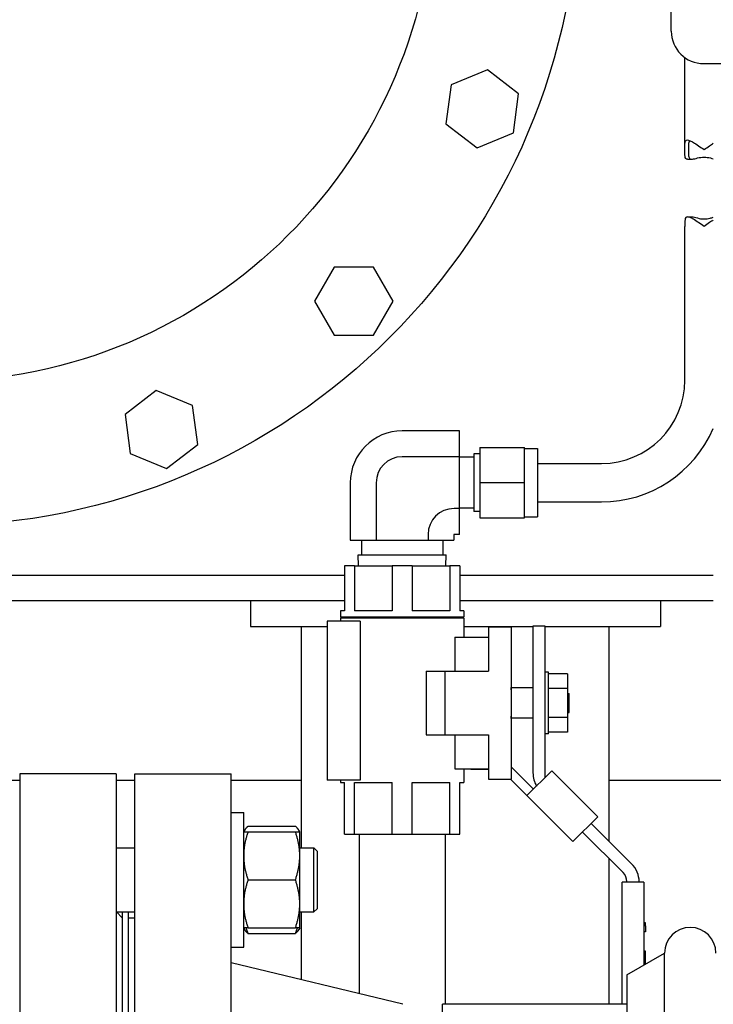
# Model space of a CAD drawing. Header units: inches. Extents: x 24 to 1128, y -58 to 748.
# Tile 108 of 256: x 221.85 to 228.61, y 202.61 to 212.22. Entities that reach past the tile are written whole.
import ezdxf

# ---------------------------------------------------------------- set-up
doc = ezdxf.new("R2010")
doc.units = ezdxf.units.IN
doc.header["$LTSCALE"] = 32
doc.header["$MEASUREMENT"] = 0
doc.layers.add('Visible (ANSI)', color=7, linetype='Continuous', lineweight=30)

msp = doc.modelspace()

# ---------------------------------------------------------------- linework, layer by layer
at = {"layer": 'Visible (ANSI)'}
for p, q in [((228.20417, 212.10561), (228.20417, 212.99961)), ((228.33704, 210.94867), (228.33704, 211.84706)), ((228.52217, 211.78761), (229.14007, 211.78761)), ((226.41094, 211.72634), (226.05676, 211.57963)), ((226.71508, 211.49297), (226.41094, 211.72634)), ((226.05676, 211.57963), (226.00672, 211.19955)), ((226.66504, 211.11288), (226.71508, 211.49297)), ((226.00672, 211.19955), (226.31086, 210.96618)), ((226.31086, 210.96618), (226.66504, 211.11288)), ((228.36216, 210.85492), (228.40426, 210.85492)), ((228.36216, 210.29242), (228.40426, 210.29242)), ((228.33704, 208.69867), (228.33704, 210.19867)), ((224.91599, 209.80267), (224.72431, 209.47067)), ((225.29935, 209.80267), (224.91599, 209.80267)), ((225.49103, 209.47067), (225.29935, 209.80267)), ((224.72431, 209.47067), (224.91599, 209.13867)), ((225.29935, 209.13867), (225.49103, 209.47067)), ((224.91599, 209.13867), (225.29935, 209.13867)), ((223.18204, 208.59752), (222.8779, 208.36415)), ((223.53622, 208.45082), (223.18204, 208.59752)), ((223.58626, 208.07073), (223.53622, 208.45082)), ((222.8779, 208.36415), (222.92794, 207.98406)), ((226.1397, 208.20385), (225.57967, 208.20385)), ((226.1397, 207.95126), (226.1397, 208.20385)), ((223.28212, 207.83736), (223.58626, 208.07073)), ((226.33654, 208.04267), (226.33654, 207.69867)), ((226.33654, 208.04267), (226.77356, 208.04267)), ((226.77356, 207.69867), (226.77356, 208.04267)), ((226.77356, 208.03267), (226.89954, 208.03267)), ((226.89954, 208.03267), (226.89954, 207.36467)), ((222.92794, 207.98406), (223.28212, 207.83736)), ((226.1397, 207.95126), (225.57967, 207.95126)), ((226.1397, 207.44608), (226.1397, 207.95126)), ((226.27749, 207.94617), (226.1397, 207.94617)), ((226.27749, 207.97927), (226.27749, 207.41807)), ((226.33654, 207.97927), (226.27749, 207.97927)), ((226.89954, 207.88617), (227.52454, 207.88617)), ((225.07436, 207.69854), (225.07436, 207.13867)), ((225.32695, 207.69854), (225.32695, 207.13867)), ((226.33654, 207.69867), (226.33654, 207.35467)), ((226.33654, 207.69867), (226.77356, 207.69867)), ((226.77356, 207.35467), (226.77356, 207.69867)), ((226.1397, 207.44608), (226.08564, 207.44608)), ((226.27749, 207.45117), (226.1397, 207.45117)), ((226.1397, 207.19349), (226.1397, 207.44608)), ((226.89954, 207.51117), (227.52454, 207.51117)), ((226.33654, 207.41807), (226.27749, 207.41807)), ((226.33654, 207.35467), (226.77356, 207.35467)), ((226.77356, 207.36467), (226.89954, 207.36467)), ((225.07436, 207.13867), (225.32695, 207.13867)), ((225.1832, 207.13867), (225.1832, 206.99567)), ((225.32695, 207.13867), (225.83226, 207.13867)), ((225.83226, 207.1927), (225.83226, 207.13867)), ((225.83226, 207.13867), (226.08485, 207.13867)), ((225.9762, 207.13867), (225.9762, 206.99567)), ((226.08485, 207.1927), (226.08485, 207.13867)), ((226.1397, 207.19349), (226.08564, 207.19349)), ((225.15048, 206.99567), (226.00893, 206.99567)), ((225.15382, 206.88867), (225.15048, 206.99567)), ((226.00558, 206.88867), (226.00893, 206.99567)), ((225.11513, 206.88867), (225.01717, 206.88867)), ((225.01717, 206.88867), (225.01717, 206.44667)), ((225.11513, 206.88867), (225.11513, 206.44667)), ((225.11513, 206.88867), (225.48171, 206.88867)), ((225.67763, 206.88867), (225.48171, 206.88867)), ((225.48171, 206.88867), (225.48171, 206.44667)), ((225.67763, 206.88867), (225.67763, 206.44667)), ((225.67763, 206.88867), (226.04421, 206.88867)), ((226.14217, 206.88867), (226.04421, 206.88867)), ((226.04421, 206.88867), (226.04421, 206.44667)), ((226.14217, 206.88867), (226.14217, 206.44667)), ((220.14217, 206.79617), (225.01717, 206.79617)), ((226.14217, 206.79617), (228.61462, 206.79617)), ((225.01717, 206.54617), (220.14217, 206.54617)), ((224.09967, 206.54617), (224.09967, 206.29617)), ((228.61462, 206.54617), (226.14217, 206.54617)), ((228.09967, 206.54617), (228.09967, 206.29617)), ((225.01717, 206.44667), (224.97867, 206.44667)), ((224.97867, 206.44667), (224.97867, 206.38667)), ((226.18067, 206.38667), (224.97867, 206.38667)), ((226.18067, 206.37667), (224.97867, 206.37667)), ((224.97867, 206.37667), (224.97867, 206.34667)), ((224.98467, 206.38667), (224.98467, 206.37667)), ((225.48171, 206.44667), (225.11513, 206.44667)), ((226.04421, 206.44667), (225.67763, 206.44667)), ((226.18067, 206.44667), (226.14217, 206.44667)), ((226.17467, 206.38667), (226.17467, 206.37667)), ((226.18067, 206.44667), (226.18067, 206.38667)), ((226.18067, 206.37667), (226.18067, 206.19167)), ((224.09967, 206.29617), (224.84867, 206.29617)), ((224.59967, 204.13517), (224.59967, 206.29617)), ((225.17028, 206.34667), (224.84867, 206.34667)), ((224.84867, 206.34667), (224.84867, 204.79667)), ((225.17028, 206.34667), (225.17028, 204.79667)), ((226.18067, 206.29617), (226.85567, 206.29617)), ((226.42167, 206.29067), (226.64367, 206.29067)), ((226.42167, 206.29067), (226.42167, 205.86067)), ((226.64367, 206.29067), (226.64367, 204.80667)), ((226.97527, 206.29867), (226.85567, 206.29867)), ((226.85567, 206.29867), (226.85567, 204.86626)), ((226.97527, 204.82321), (226.97527, 206.29867)), ((226.97527, 206.29617), (228.09967, 206.29617)), ((227.59967, 204.19881), (227.59967, 206.29617)), ((226.09334, 206.19167), (226.09334, 205.86067)), ((226.09334, 206.19167), (226.42167, 206.19167)), ((225.81267, 205.86067), (225.81267, 205.23667)), ((225.81267, 205.86067), (226.00067, 205.86067)), ((226.00067, 205.86067), (226.42167, 205.86067)), ((226.00067, 205.23667), (226.00067, 205.86067)), ((227.00627, 205.84967), (226.97527, 205.84967)), ((227.00627, 205.24767), (227.00627, 205.84967)), ((227.19377, 205.83417), (227.00627, 205.83417)), ((227.19377, 205.83417), (227.19377, 205.69142)), ((226.64467, 205.69867), (226.64367, 205.69867)), ((226.64467, 205.67867), (226.64467, 205.69867)), ((226.85567, 205.69742), (226.64467, 205.69742)), ((226.64467, 205.67867), (226.64467, 205.65879)), ((227.19377, 205.69142), (227.00627, 205.69142)), ((227.19377, 205.69142), (227.19377, 205.40592)), ((227.19377, 205.64067), (227.20967, 205.64067)), ((227.20967, 205.45667), (227.20967, 205.64067)), ((226.64467, 205.43855), (226.64467, 205.41867)), ((226.64467, 205.39867), (226.64467, 205.41867)), ((227.19377, 205.45667), (227.20967, 205.45667)), ((226.64467, 205.39867), (226.64367, 205.39867)), ((226.85567, 205.39992), (226.64467, 205.39992)), ((227.19377, 205.40592), (227.00627, 205.40592)), ((227.19377, 205.40592), (227.19377, 205.26317)), ((225.81267, 205.23667), (226.00067, 205.23667)), ((226.00067, 205.23667), (226.42167, 205.23667)), ((226.09334, 205.23667), (226.09334, 204.90567)), ((226.42167, 205.23667), (226.42167, 204.80667)), ((227.00627, 205.24767), (226.97527, 205.24767)), ((227.19377, 205.26317), (227.00627, 205.26317)), ((221.84967, 204.85867), (221.84967, 195.85867)), ((222.78967, 204.85867), (221.84967, 204.85867)), ((222.78967, 204.85867), (222.78967, 195.85867)), ((222.97217, 195.85867), (222.97217, 204.85867)), ((222.97217, 204.85867), (223.91217, 204.85867)), ((223.91217, 195.85867), (223.91217, 204.85867)), ((226.09334, 204.90567), (226.42167, 204.90567)), ((226.18067, 204.90567), (226.18067, 204.77267)), ((226.24885, 204.90567), (226.24885, 204.90297)), ((226.24885, 204.90297), (226.42167, 204.90297)), ((226.86037, 204.7083), (226.64367, 204.925)), ((227.0387, 204.88664), (226.79694, 204.64488)), ((227.48771, 204.43762), (227.0387, 204.88664)), ((221.12917, 204.79617), (221.84967, 204.79617)), ((222.78967, 204.79617), (222.97217, 204.79617)), ((223.91217, 204.79617), (224.59967, 204.79617)), ((225.17028, 204.79667), (224.84867, 204.79667)), ((224.97867, 204.79667), (224.97867, 204.77267)), ((224.97867, 204.77267), (225.01717, 204.77267)), ((225.01717, 204.26867), (225.01717, 204.77267)), ((225.11513, 204.26867), (225.11513, 204.77267)), ((225.11513, 204.77267), (225.48171, 204.77267)), ((225.48171, 204.26867), (225.48171, 204.77267)), ((225.67763, 204.26867), (225.67763, 204.77267)), ((225.67763, 204.77267), (226.04421, 204.77267)), ((226.04421, 204.26867), (226.04421, 204.77267)), ((226.14217, 204.26867), (226.14217, 204.77267)), ((226.14217, 204.77267), (226.18067, 204.77267)), ((226.42167, 204.80667), (226.64367, 204.80667)), ((226.63515, 204.80667), (226.79694, 204.64488)), ((227.59967, 204.79617), (229.98279, 204.79617)), ((226.79694, 204.64488), (227.24595, 204.19586)), ((223.91217, 204.47947), (224.03417, 204.47947)), ((224.03417, 203.16697), (224.03417, 204.47947)), ((227.24595, 204.19586), (227.48771, 204.43762)), ((227.81805, 203.98043), (227.42428, 204.3742)), ((224.03417, 204.29197), (224.04372, 204.3085)), ((224.07604, 204.34604), (224.5393, 204.34604)), ((224.07604, 204.29197), (224.5393, 204.29197)), ((224.58117, 204.29197), (224.57162, 204.3085)), ((224.58117, 204.05759), (224.58117, 204.29197)), ((225.01717, 204.26867), (225.11513, 204.26867)), ((225.11513, 204.26867), (225.48171, 204.26867)), ((225.15967, 204.26867), (225.15967, 202.71173)), ((225.48171, 204.26867), (225.67763, 204.26867)), ((225.67763, 204.26867), (226.04421, 204.26867)), ((225.99967, 204.26867), (225.99967, 202.60867)), ((226.04421, 204.26867), (226.14217, 204.26867)), ((227.33971, 204.28963), (227.73506, 203.89428)), ((222.78967, 204.13517), (222.97217, 204.13517)), ((224.58117, 204.13517), (224.71837, 204.13517)), ((224.71837, 203.51017), (224.71837, 204.13517)), ((224.74967, 204.10387), (224.71837, 204.13517)), ((224.74967, 204.10387), (224.74967, 203.54147)), ((224.58117, 203.58884), (224.58117, 204.05759)), ((227.59967, 202.60867), (227.59967, 204.02967)), ((224.07604, 203.82322), (224.5393, 203.82322)), ((227.75467, 203.80167), (227.72467, 203.80167)), ((227.72467, 202.60867), (227.72467, 203.80167)), ((227.90827, 203.80167), (227.75467, 203.80167)), ((227.77167, 203.80589), (227.77167, 203.80167)), ((227.89127, 203.80167), (227.89127, 203.80366)), ((227.93827, 203.80167), (227.90827, 203.80167)), ((227.93827, 203.80167), (227.93827, 202.99239)), ((224.58117, 203.35447), (224.58117, 203.58884)), ((222.78967, 203.51017), (222.97217, 203.51017)), ((222.84967, 203.45367), (222.79317, 203.51017)), ((222.84967, 203.51017), (222.84967, 202.10589)), ((222.91217, 202.10589), (222.91217, 203.51017)), ((224.58117, 203.51017), (224.71837, 203.51017)), ((224.59967, 202.84727), (224.59967, 203.51017)), ((224.74967, 203.54147), (224.71837, 203.51017)), ((222.91217, 203.45367), (222.97217, 203.45367)), ((227.95327, 203.40333), (227.93827, 203.40333)), ((227.95327, 203.40167), (227.93827, 203.40167)), ((227.95327, 203.40167), (227.95327, 203.40333)), ((227.95327, 203.37394), (227.95327, 203.40167)), ((224.03417, 203.35447), (224.04372, 203.33793)), ((224.07604, 203.35447), (224.5393, 203.35447)), ((224.07604, 203.3004), (224.5393, 203.3004)), ((224.58117, 203.35447), (224.57162, 203.33793)), ((227.95327, 203.37394), (227.93827, 203.37394)), ((227.95327, 203.315), (227.93827, 203.315)), ((227.95327, 203.37394), (227.95327, 203.315)), ((223.91217, 203.16697), (224.03417, 203.16697)), ((227.76967, 202.89505), (228.13967, 203.10867)), ((227.95327, 203.12568), (227.93827, 203.12568)), ((227.95327, 203.12167), (227.93827, 203.12167)), ((227.95327, 203.12167), (227.95327, 203.12568)), ((227.95327, 203.00105), (227.95327, 203.12167)), ((228.13967, 200.35867), (228.13967, 203.10867)), ((225.5855, 202.60867), (223.91217, 203.01367)), ((227.76967, 202.89505), (227.76967, 200.35867)), ((225.97467, 198.10867), (225.97467, 202.60867)), ((227.76967, 202.60867), (225.97467, 202.60867))]:
    msp.add_line(p, q, dxfattribs=at)
for radius in [6.281, 4.874]:
    msp.add_circle((221.01967, 213.55867), radius, dxfattribs=at)
for centre, radius, start, end in [((228.52217, 212.10561), 0.318, 180, 270), ((227.52454, 208.69867), 0.8125, 270, 0), ((225.57967, 207.69854), 0.50531, 90, 180), ((227.52454, 208.69867), 1.1875, 270, 336.630074), ((225.57967, 207.69854), 0.25272, 90, 180), ((226.08564, 207.1927), 0.25338, 90, 180), ((226.08564, 207.1927), 0.000787, 90, 180), ((227.10567, 204.86626), 0.25, 180, 210.696901), ((227.64127, 203.80366), 0.25, 0, 45), ((227.64667, 203.80589), 0.125, 0, 45), ((228.38967, 203.10867), 0.25, 0, 180)]:
    msp.add_arc(centre, radius, start, end, dxfattribs=at)
for points, knots in [([(228.33704, 210.94867), (228.33704, 210.96046), (228.33699, 210.97303), (228.33736, 210.99614), (228.33783, 211.00667), (228.34036, 211.02374), (228.34269, 211.03108), (228.35044, 211.04041), (228.35592, 211.04242), (228.36925, 211.04242), (228.37824, 211.0399), (228.3983, 211.03135), (228.40936, 211.02536), (228.43542, 211.00998), (228.45302, 210.99842), (228.48909, 210.97376), (228.50757, 210.96067), (228.52454, 210.94867)], [0.90271333, 0.90271333, 0.90271333, 0.90271333, 0.99256407, 0.99256407, 1.08241482, 1.08241482, 1.17753152, 1.17753152, 1.27264821, 1.27264821, 1.38061569, 1.38061569, 1.48858317, 1.48858317, 1.64700491, 1.64700491, 1.80542665, 1.80542665, 1.80542665, 1.80542665]), ([(228.38523, 211.03687), (228.38389, 211.0358), (228.38269, 211.03457), (228.37896, 211.02977), (228.37683, 211.02496), (228.37396, 211.01314), (228.37319, 211.00614), (228.37231, 210.99197), (228.37215, 210.98364), (228.37202, 210.9662), (228.37204, 210.95708), (228.37204, 210.94867)], [-1.00042992, -1.00042992, -1.00042992, -1.00042992, -0.97520907, -0.97520907, -0.91109078, -0.91109078, -0.84697249, -0.84697249, -0.78286004, -0.78286004, -0.71874758, -0.71874758, -0.71874758, -0.71874758]), ([(228.52454, 210.94867), (228.54152, 210.96067), (228.56, 210.97376), (228.59063, 210.9947), (228.60301, 211.00294), (228.61462, 211.01024)], [0, 0, 0, 0, 0.15842174, 0.15842174, 0.26908163, 0.26908163, 0.26908163, 0.26908163]), ([(228.36216, 210.85492), (228.35592, 210.85492), (228.35044, 210.85693), (228.34269, 210.86626), (228.34036, 210.8736), (228.33783, 210.89067), (228.33736, 210.9012), (228.33699, 210.9243), (228.33704, 210.93688), (228.33704, 210.94867)], [-1.27264821, -1.27264821, -1.27264821, -1.27264821, -1.17753152, -1.17753152, -1.08241482, -1.08241482, -0.99256407, -0.99256407, -0.90271333, -0.90271333, -0.90271333, -0.90271333]), ([(228.37204, 210.94867), (228.37204, 210.94026), (228.37202, 210.93114), (228.37215, 210.9137), (228.37231, 210.90537), (228.37319, 210.8912), (228.37396, 210.8842), (228.37683, 210.87238), (228.37896, 210.86757), (228.38456, 210.86036), (228.3886, 210.85763), (228.39863, 210.85481), (228.40462, 210.85467), (228.42477, 210.85654), (228.44247, 210.86176), (228.48173, 210.87151), (228.50338, 210.87561), (228.5457, 210.87561), (228.56735, 210.87151), (228.59674, 210.86421), (228.60602, 210.86171), (228.61461, 210.85964)], [0.71874758, 0.71874758, 0.71874758, 0.71874758, 0.78286004, 0.78286004, 0.84697249, 0.84697249, 0.91109078, 0.91109078, 0.97520907, 0.97520907, 1.04511857, 1.04511857, 1.11502807, 1.11502807, 1.27626162, 1.27626162, 1.43749517, 1.43749517, 1.59872872, 1.59872872, 1.67886429, 1.67886429, 1.67886429, 1.67886429]), ([(228.52454, 210.19867), (228.50757, 210.21067), (228.48909, 210.22376), (228.45302, 210.24842), (228.43542, 210.25998), (228.40936, 210.27536), (228.3983, 210.28135), (228.37824, 210.2899), (228.36925, 210.29242), (228.35592, 210.29242), (228.35044, 210.29041), (228.34269, 210.28108), (228.34036, 210.27374), (228.33783, 210.25667), (228.33736, 210.24614), (228.33699, 210.22303), (228.33704, 210.21046), (228.33704, 210.19867)], [0, 0, 0, 0, 0.15842174, 0.15842174, 0.31684348, 0.31684348, 0.42481096, 0.42481096, 0.53277844, 0.53277844, 0.62789513, 0.62789513, 0.72301183, 0.72301183, 0.81286258, 0.81286258, 0.90271333, 0.90271333, 0.90271333, 0.90271333]), ([(228.40426, 210.29242), (228.40524, 210.29242), (228.40623, 210.29239), (228.42136, 210.29168), (228.43945, 210.2864), (228.47993, 210.27621), (228.50241, 210.27173), (228.54415, 210.27173), (228.56443, 210.27525), (228.59425, 210.28244), (228.6049, 210.28536), (228.61461, 210.2877)], [-2.5074034, -2.5074034, -2.5074034, -2.5074034, -2.49556195, -2.49556195, -2.32694068, -2.32694068, -2.15831941, -2.15831941, -2.00889506, -2.00889506, -1.91858175, -1.91858175, -1.91858175, -1.91858175]), ([(228.61462, 210.26024), (228.60301, 210.25294), (228.59063, 210.2447), (228.56, 210.22376), (228.54152, 210.21067), (228.52454, 210.19867)], [1.53634502, 1.53634502, 1.53634502, 1.53634502, 1.64700491, 1.64700491, 1.80542665, 1.80542665, 1.80542665, 1.80542665])]:
    msp.add_open_spline(points, degree=3, knots=knots, dxfattribs=at)
for points, weights in [([(224.03417, 204.29197), (224.03417, 204.29197), (224.07604, 204.29197)], [1, 1.0379548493, 1]), ([(224.07604, 204.29197), (224.03417, 204.16637), (224.03417, 204.05759)], [1, 1.0379548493, 1]), ([(224.07604, 204.34604), (224.04385, 204.31718), (224.03651, 204.29197)], [1, 1.02892942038, 1.01375847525]), ([(224.57884, 204.29197), (224.5715, 204.31718), (224.5393, 204.34604)], [1.01375847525, 1.02892942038, 1]), ([(224.5393, 204.29197), (224.58117, 204.29197), (224.58117, 204.29197)], [1, 1.0379548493, 1]), ([(224.58117, 204.05759), (224.58117, 204.16637), (224.5393, 204.29197)], [1, 1.0379548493, 1]), ([(224.03417, 204.05759), (224.03417, 203.94882), (224.07604, 203.82322)], [1, 1.0379548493, 1]), ([(224.5393, 203.82322), (224.58117, 203.94882), (224.58117, 204.05759)], [1, 1.0379548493, 1]), ([(224.07604, 203.82322), (224.03417, 203.69762), (224.03417, 203.58884)], [1, 1.0379548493, 1]), ([(224.58117, 203.58884), (224.58117, 203.69762), (224.5393, 203.82322)], [1, 1.0379548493, 1]), ([(224.03417, 203.58884), (224.03417, 203.48007), (224.07604, 203.35447)], [1, 1.0379548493, 1]), ([(224.5393, 203.35447), (224.58117, 203.48007), (224.58117, 203.58884)], [1, 1.0379548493, 1]), ([(224.07604, 203.35447), (224.03417, 203.35447), (224.03417, 203.35447)], [1, 1.0379548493, 1]), ([(224.07604, 203.3004), (224.05396, 203.32019), (224.04372, 203.33793)], [1, 1.01965956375, 1.01895290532]), ([(224.05647, 203.35447), (224.06464, 203.32831), (224.07604, 203.3004)], [1.01477953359, 1.01005189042, 1]), ([(224.58117, 203.35447), (224.58117, 203.35447), (224.5393, 203.35447)], [1, 1.0379548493, 1]), ([(224.5393, 203.3004), (224.5507, 203.32831), (224.55887, 203.35447)], [1, 1.01005189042, 1.01477953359]), ([(224.57162, 203.33793), (224.56138, 203.32019), (224.5393, 203.3004)], [1.01895290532, 1.01965956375, 1])]:
    msp.add_rational_spline(points, weights, degree=2, dxfattribs=at)

doc.saveas('drawing.dxf')
